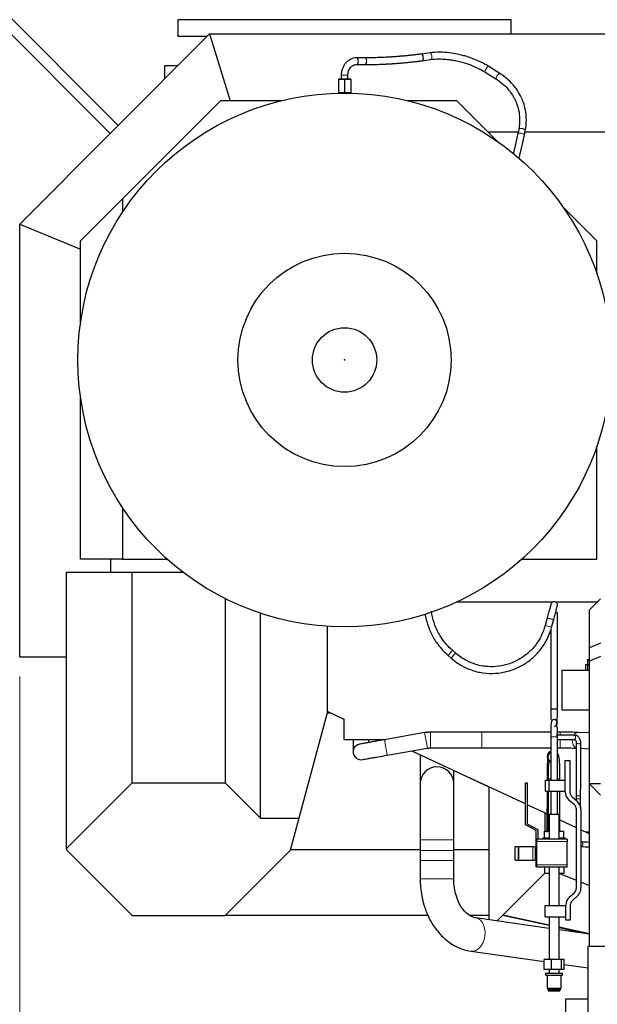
# Model space of a CAD drawing. Header units: inches. Extents: x 0 to 20790, y -12 to 14700.
# Tile 108 of 256: x 1386 to 2418, y 10366 to 12123. Entities that reach past the tile are written whole.
import ezdxf

# ---------------------------------------------------------------- set-up
doc = ezdxf.new("R2010")
doc.units = ezdxf.units.IN
doc.layers.add('1', color=7, linetype='Continuous', true_color=0xffffff)
doc.layers.add('254', color=7, linetype='Continuous', true_color=0xffffff)
doc.styles.add('latin_extended', font='simplex.shx')
doc.dimstyles.get("Standard").update_dxf_attribs({"dimtxt": 0.18, "dimasz": 0.18, "dimexe": 0.18, "dimexo": 0.0625, "dimgap": 0.09, "dimtad": 0, "dimtih": 1, "dimtoh": 1, "dimdec": 4, "dimzin": 0, "dimdsep": 46, "dimtxsty": 'Standard', "dimcen": 0.09, "dimadec": 0, "dimazin": 0, "dimtfac": 1, "dimtdec": 4, "dimtofl": 0, "dimtmove": 0, "dimatfit": 3, "dimfxl": 1, "dimtolj": 1, "dimtzin": 0, "dimarcsym": 0})

# ---------------------------------------------------------------- blocks, each defined once
blk = doc.blocks.new('_U1')
at = {"layer": '254', "color": 3, "linetype": 'Continuous', "lineweight": 13, "transparency": 16777216}
for p, q in [((1386.4, 10951.3), (1386.4, 7981.8)), ((8061.4, 9764.8), (8061.4, 7981.8)), ((1508.9, 8016.8), (7938.9, 8016.8))]:
    blk.add_line(p, q, dxfattribs=at)
at = {"layer": '254', "color": 3, "transparency": 16777216}
for points in [[(1508.9, 8037.2), (1508.9, 7996.3), (1386.4, 8016.8)], [(7938.9, 7996.3), (7938.9, 8037.2), (8061.4, 8016.8)]]:
    blk.add_solid(points, dxfattribs=at)
at = {"layer": 'Defpoints', "color": 0, "transparency": 16777216}
for p in [(1386.4, 10986.3), (8061.4, 9799.8), (8061.4, 8016.8)]:
    blk.add_point(p, dxfattribs=at)
at = {"layer": '254', "color": 2, "lineweight": 13, "transparency": 16777216, "insert": (4508.1, 8200.5), "char_height": 122.5, "attachment_point": 1, "style": 'latin_extended'}
blk.add_mtext('\\A1;6675', dxfattribs=at)

msp = doc.modelspace()

# ---------------------------------------------------------------- linework, layer by layer
at = {"layer": '1', "color": 2, "linetype": 'Continuous', "lineweight": 25}
for p, q in [((2263.912, 12122.754), (1668.911, 12122.754)), ((1668.911, 12122.754), (1668.911, 12092.754)), ((2263.912, 12097.254), (2263.912, 12122.754)), ((1386.411, 11758.119), (1725.546, 12097.253)), ((1721.046, 12092.754), (1668.911, 12092.754)), ((1725.546, 12097.253), (2813.948, 12097.253)), ((1725.546, 12097.253), (1762.109, 11978.255)), ((1988.063, 12054.746), (1988.032, 12054.746)), ((2003.01, 12054.746), (1988.063, 12054.746)), ((2103.169, 12061.498), (2103.146, 12061.495)), ((2118.572, 12063.593), (2103.169, 12061.498)), ((2104.787, 12049.607), (2120.189, 12051.703)), ((1645.556, 12017.262), (1645.556, 12040.754)), ((1645.556, 12040.754), (1669.053, 12040.754)), ((1988.063, 12042.746), (2003.01, 12042.746)), ((2243.764, 12026.718), (2223.861, 12039.156)), ((1955.413, 12016.747), (1955.413, 11992.247)), ((1955.413, 12016.747), (1966.413, 12016.747)), ((1966.413, 12016.747), (1955.413, 12016.747)), ((1960.413, 12023.747), (1960.413, 12016.747)), ((1966.413, 12016.747), (1960.413, 12016.747)), ((1972.413, 12016.747), (1966.413, 12016.747)), ((1966.413, 12016.747), (1977.413, 12016.747)), ((1977.413, 12016.747), (1966.413, 12016.747)), ((1966.413, 12016.747), (1966.413, 11992.247)), ((1972.413, 12016.747), (1972.413, 12023.747)), ((1977.413, 12016.747), (1977.413, 11992.247)), ((2217.468, 12029.002), (2217.501, 12028.98)), ((2217.501, 12028.98), (2237.405, 12016.542)), ((1966.413, 11992.247), (1955.413, 11992.247)), ((1958.413, 11992.247), (1958.413, 11991.686)), ((1977.413, 11992.247), (1966.413, 11992.247)), ((1974.413, 11991.686), (1974.413, 11992.247)), ((1744.911, 11978.254), (1569.911, 11803.254)), ((1853.853, 11978.254), (1744.911, 11978.254)), ((2166.911, 11978.254), (2078.971, 11978.254)), ((2239.642, 11905.523), (2166.911, 11978.254)), ((2277.253, 11927.083), (2275.622, 11919.059)), ((2277.253, 11927.083), (2277.244, 11927.034)), ((2276.201, 11921.89), (2223.275, 11921.89)), ((2275.622, 11919.059), (2275.611, 11918.99)), ((2287.382, 11916.67), (2289.013, 11924.694)), ((2661.406, 11921.89), (2288.446, 11921.89)), ((2289.012, 11924.694), (2289.013, 11924.694)), ((1494.911, 11728.254), (1569.911, 11803.254)), ((1569.911, 11803.254), (1569.911, 11779.121)), ((2416.911, 11728.254), (2356.181, 11788.984)), ((1386.411, 10986.253), (1386.411, 11758.119)), ((1386.411, 11758.119), (1494.91, 11713.177)), ((1494.911, 11581.046), (1494.911, 11728.254)), ((2416.911, 11669.458), (2416.911, 11728.254)), ((1494.911, 11160.261), (1494.911, 11450.452)), ((2416.911, 11160.261), (2416.911, 11362.05)), ((1569.911, 11252.39), (1569.911, 11160.261)), ((1569.911, 11160.261), (1494.911, 11160.261)), ((1548.513, 11160.261), (1548.513, 11137.254)), ((1569.911, 11160.261), (1649.874, 11160.261)), ((2282.953, 11160.261), (2416.911, 11160.261)), ((1470.268, 11137.255), (1587.369, 11137.255)), ((1470.268, 10643.968), (1470.268, 11137.255)), ((1587.369, 10761.069), (1587.369, 11137.255)), ((1587.369, 11137.255), (1677.768, 11137.255)), ((1753.054, 11090.243), (1753.054, 10761.069)), ((2337.713, 11083.753), (2166.296, 11083.753)), ((2417.403, 11083.753), (2343.097, 11083.753)), ((2423.411, 11089.754), (2403.411, 11069.754)), ((2403.411, 11002.47), (2403.411, 11069.754)), ((1816.054, 10698.069), (1816.054, 11064.123)), ((2328.146, 11055.797), (2324.463, 11042.053)), ((2328.146, 11055.797), (2339.736, 11052.691)), ((2336.054, 11038.947), (2339.737, 11052.691)), ((2343.16, 11065.392), (2346.411, 11065.392)), ((2346.411, 10893.392), (2346.411, 11065.392)), ((1935.105, 11040.784), (1935.105, 10886.098)), ((2334.411, 11034.795), (2334.411, 10893.392)), ((2164.805, 10992.622), (2159.417, 10997.307)), ((2423.411, 11010.754), (2403.411, 11002.47)), ((2403.411, 10978.47), (2403.411, 11002.47)), ((1386.411, 10986.253), (1470.266, 10986.253)), ((2151.543, 10988.252), (2156.931, 10983.567)), ((2400.411, 10981.272), (2400.411, 10971.753)), ((2400.411, 10981.272), (2403.412, 10981.272)), ((2423.411, 10986.754), (2403.411, 10978.47)), ((2403.411, 10759.485), (2403.411, 10978.47)), ((2403.411, 10961.753), (2354.411, 10961.753)), ((2354.411, 10961.753), (2354.411, 10891.753)), ((2400.334, 10971.753), (2396.412, 10971.753)), ((2396.412, 10971.753), (2396.412, 10961.753)), ((2403.411, 10971.753), (2400.334, 10971.753)), ((2400.334, 10971.753), (2400.334, 10961.753)), ((2334.412, 10893.392), (2340.411, 10893.392)), ((2340.411, 10893.392), (2346.411, 10893.392)), ((2354.411, 10891.753), (2403.411, 10891.753)), ((1935.105, 10886.098), (1884.723, 10698.069)), ((1935.105, 10888.999), (1965.411, 10874.866)), ((1935.105, 10886.098), (1941.312, 10886.098)), ((1941.312, 10886.098), (1965.414, 10874.859)), ((1965.411, 10874.866), (1965.411, 10838.753)), ((2340.411, 10874.393), (2340.411, 10874.393)), ((1965.411, 10838.753), (2040.714, 10838.753)), ((2109.359, 10850.857), (2037.585, 10838.201)), ((2403.412, 10850.257), (2383.495, 10851.149)), ((2042.447, 10810.627), (2114.221, 10823.282)), ((2388.111, 10822.914), (2403.414, 10822.229)), ((2086.502, 10818.395), (2101.411, 10811.443)), ((2086.509, 10818.395), (2223.92, 10754.316)), ((2360.411, 10801.117), (2368.411, 10801.117)), ((2360.411, 10745.443), (2360.411, 10801.117)), ((2368.411, 10801.117), (2368.411, 10745.443)), ((2161.408, 10783.466), (2222.177, 10755.128)), ((2327.901, 10768.405), (2327.898, 10766.392)), ((2329.911, 10768.392), (2329.911, 10766.391)), ((2350.911, 10766.391), (2350.911, 10768.392)), ((1470.268, 10643.968), (1587.369, 10761.069)), ((1587.369, 10761.069), (1753.054, 10761.069)), ((1753.054, 10761.069), (1816.054, 10698.069)), ((2223.92, 10754.316), (2223.92, 10517.07)), ((2289.411, 10723.776), (2223.92, 10754.316)), ((2289.411, 10761.392), (2292.411, 10761.392)), ((2289.411, 10686.392), (2289.411, 10761.392)), ((2292.411, 10761.392), (2292.411, 10688.203)), ((2325.411, 10746.392), (2325.411, 10766.392)), ((2325.411, 10766.392), (2331.411, 10766.392)), ((2331.411, 10766.392), (2360.411, 10766.392)), ((2331.411, 10746.392), (2331.411, 10766.392)), ((2403.411, 10469.784), (2403.411, 10759.485)), ((2423.411, 10759.485), (2403.411, 10759.485)), ((2403.411, 10759.485), (2423.411, 10739.485)), ((2325.411, 10746.392), (2331.411, 10746.392)), ((2327.873, 10746.391), (2327.798, 10685.908)), ((2329.911, 10746.391), (2329.911, 10674.892)), ((2331.411, 10746.392), (2360.411, 10746.392)), ((2350.911, 10674.892), (2350.911, 10746.391)), ((2372.698, 10736.251), (2381.267, 10729.06)), ((2323.92, 10707.683), (2292.411, 10722.377)), ((2376.125, 10722.932), (2367.556, 10730.122)), ((1816.054, 10698.069), (1884.723, 10698.069)), ((1884.723, 10698.069), (1869.401, 10640.888)), ((2323.92, 10707.683), (2327.823, 10705.863)), ((2323.92, 10707.683), (2323.92, 10674.892)), ((2349.411, 10704.892), (2331.411, 10704.892)), ((2331.411, 10704.892), (2331.411, 10660.89)), ((2349.411, 10660.89), (2349.411, 10704.892)), ((2380.411, 10573.931), (2380.411, 10713.739)), ((2388.411, 10713.739), (2388.411, 10573.931)), ((2308.411, 10676.392), (2289.411, 10686.392)), ((2292.411, 10688.203), (2311.411, 10678.203)), ((2350.911, 10695.096), (2379.85, 10681.601)), ((2308.411, 10645.892), (2308.411, 10676.392)), ((2311.411, 10678.203), (2311.411, 10660.892)), ((2331.41, 10662.892), (2320.411, 10662.892)), ((2320.411, 10662.892), (2320.411, 10660.892)), ((2323.091, 10674.892), (2331.411, 10674.892)), ((2323.091, 10662.892), (2323.091, 10674.892)), ((2349.411, 10674.892), (2357.732, 10674.892)), ((2360.411, 10662.892), (2349.412, 10662.892)), ((2357.732, 10662.892), (2357.732, 10674.892)), ((2360.411, 10660.892), (2360.411, 10662.892)), ((2388.411, 10677.609), (2396.679, 10673.753)), ((2396.675, 10673.755), (2403.411, 10670.614)), ((2396.679, 10673.753), (2403.412, 10673.753)), ((2101.411, 10659.925), (2101.411, 10640.925)), ((2161.411, 10640.925), (2161.411, 10659.925)), ((2271.281, 10647.799), (2276.781, 10647.799)), ((2271.281, 10623.14), (2271.281, 10647.799)), ((2276.781, 10647.799), (2277.781, 10647.799)), ((2276.781, 10623.14), (2276.781, 10647.799)), ((2277.781, 10647.799), (2302.411, 10647.799)), ((2302.411, 10647.799), (2307.411, 10647.799)), ((2307.411, 10623.14), (2307.411, 10647.799)), ((2309.411, 10645.892), (2307.411, 10645.892)), ((2309.411, 10660.892), (2309.411, 10656.892)), ((2363.911, 10660.892), (2309.411, 10660.892)), ((2309.411, 10614.892), (2309.411, 10656.892)), ((2363.911, 10660.892), (2363.911, 10656.892)), ((2363.911, 10614.892), (2363.911, 10656.892)), ((1470.268, 10643.968), (1470.268, 10641.755)), ((1587.318, 10524.704), (1470.268, 10641.755)), ((1869.401, 10640.888), (1753.217, 10524.704)), ((2101.411, 10641.568), (1869.584, 10641.568)), ((2101.411, 10640.925), (2101.411, 10622.925)), ((2223.918, 10641.568), (2161.411, 10641.568)), ((2161.411, 10622.925), (2161.411, 10640.925)), ((2101.411, 10622.925), (2101.411, 10590.119)), ((2161.411, 10590.119), (2161.411, 10622.925)), ((2271.281, 10623.14), (2276.781, 10623.14)), ((2276.781, 10623.14), (2277.781, 10623.14)), ((2277.781, 10623.14), (2302.411, 10623.14)), ((2302.411, 10623.14), (2307.411, 10623.14)), ((2307.411, 10625.892), (2309.411, 10625.892)), ((2308.411, 10611.392), (2308.411, 10625.892)), ((2309.411, 10611.392), (2308.411, 10611.392)), ((2309.411, 10610.892), (2309.411, 10614.892)), ((2363.911, 10610.892), (2309.411, 10610.892)), ((2323.091, 10610.892), (2323.091, 10599.892)), ((2331.411, 10610.894), (2331.411, 10542.392)), ((2349.411, 10542.392), (2349.411, 10610.894)), ((2357.732, 10610.892), (2357.732, 10599.892)), ((2363.911, 10610.892), (2363.911, 10614.892)), ((2238.591, 10514.984), (2323.498, 10599.892)), ((2331.411, 10599.892), (2323.091, 10599.892)), ((2357.732, 10599.892), (2349.411, 10599.892)), ((2380.418, 10587.192), (2349.476, 10599.89)), ((2403.418, 10577.754), (2388.416, 10583.91)), ((2368.556, 10558.387), (2376.125, 10564.738)), ((2381.267, 10558.61), (2373.698, 10552.259)), ((2324.411, 10542.392), (2361.411, 10542.392)), ((2324.411, 10522.392), (2324.411, 10542.392)), ((2361.411, 10516.392), (2361.411, 10543.066)), ((2369.411, 10543.066), (2369.411, 10516.392)), ((1587.318, 10524.704), (1753.217, 10524.704)), ((2115.203, 10524.704), (1753.217, 10524.704)), ((2223.92, 10524.704), (2189.91, 10524.704)), ((2331.417, 10506.698), (2248.241, 10524.633)), ((2331.417, 10507.643), (2249.141, 10525.534)), ((2324.411, 10522.392), (2361.411, 10522.392)), ((2331.411, 10522.392), (2331.411, 10446.392)), ((2349.411, 10446.392), (2349.411, 10522.392)), ((2331.408, 10501.783), (2200.857, 10520.35)), ((2369.411, 10516.392), (2361.411, 10516.392)), ((2403.41, 10491.543), (2349.409, 10499.223)), ((2403.418, 10491.987), (2349.42, 10503.728)), ((2398.411, 10492.253), (2349.42, 10502.817)), ((2401.191, 10469.783), (2693.191, 10469.783)), ((2401.191, 10319.783), (2401.191, 10469.783)), ((2192.408, 10460.948), (2322.642, 10442.426)), ((2335.914, 10446.392), (2322.644, 10446.392)), ((2322.644, 10428.392), (2322.644, 10446.392)), ((2353.681, 10446.392), (2335.914, 10446.392)), ((2335.914, 10428.392), (2335.914, 10446.392)), ((2358.179, 10446.392), (2353.681, 10446.392)), ((2353.681, 10428.392), (2353.681, 10446.392)), ((2358.177, 10437.372), (2401.189, 10431.255)), ((2358.179, 10428.392), (2358.179, 10446.392)), ((2335.914, 10428.392), (2322.644, 10428.392)), ((2325.411, 10421.592), (2340.411, 10421.592)), ((2325.411, 10421.592), (2325.411, 10418.092)), ((2325.411, 10418.092), (2340.411, 10418.092)), ((2327.911, 10418.092), (2327.911, 10394.892)), ((2331.411, 10428.392), (2331.411, 10421.592)), ((2353.681, 10428.392), (2335.914, 10428.392)), ((2340.411, 10421.592), (2355.411, 10421.592)), ((2340.411, 10418.092), (2355.411, 10418.092)), ((2349.411, 10421.592), (2349.411, 10428.392)), ((2352.911, 10394.892), (2352.911, 10418.092)), ((2358.179, 10428.392), (2353.681, 10428.392)), ((2355.411, 10418.092), (2355.411, 10421.592)), ((2327.911, 10394.892), (2340.411, 10394.892)), ((2327.911, 10394.892), (2329.111, 10394.392)), ((2329.111, 10394.392), (2340.411, 10394.392)), ((2329.111, 10394.392), (2329.111, 10392.392)), ((2329.111, 10392.392), (2340.411, 10392.392)), ((2329.111, 10392.392), (2329.911, 10390.392)), ((2329.911, 10390.392), (2340.411, 10390.392)), ((2340.411, 10394.892), (2352.911, 10394.892)), ((2340.411, 10394.392), (2351.711, 10394.392)), ((2340.411, 10392.392), (2351.711, 10392.392)), ((2340.411, 10390.392), (2350.911, 10390.392)), ((2350.911, 10390.392), (2351.711, 10392.392)), ((2351.711, 10394.392), (2352.911, 10394.892)), ((2351.711, 10392.392), (2351.711, 10394.392)), ((2361.411, 10343.253), (2361.411, 10375.754)), ((2361.411, 10375.754), (2401.191, 10375.754))]:
    msp.add_line(p, q, dxfattribs=at)
at = {"layer": '1', "color": 110, "linetype": 'Continuous', "lineweight": 13}
for p, q in [((1960.414, 12023.747), (1972.413, 12023.747)), ((2324.463, 11042.053), (2336.054, 11038.947)), ((2042.447, 10810.627), (2037.585, 10838.201)), ((2114.221, 10823.282), (2109.359, 10850.857)), ((2119.604, 10823.753), (2119.604, 10851.753)), ((2211.411, 10823.753), (2211.411, 10851.753)), ((2351.048, 10846.536), (2351.048, 10851.753)), ((2351.048, 10823.754), (2351.048, 10838.418)), ((2101.411, 10659.925), (2161.411, 10659.925)), ((2277.781, 10623.14), (2277.781, 10647.799)), ((2302.411, 10623.14), (2302.411, 10647.799)), ((2363.911, 10656.892), (2309.411, 10656.892)), ((2101.411, 10640.925), (2161.411, 10640.925)), ((2101.411, 10622.925), (2161.411, 10622.925)), ((2363.911, 10614.892), (2309.411, 10614.892)), ((2161.411, 10590.119), (2101.411, 10590.119))]:
    msp.add_line(p, q, dxfattribs=at)
at = {"layer": '1', "color": 2, "linetype": 'Continuous', "lineweight": 25}
for radius in [476, 190.308, 57.5]:
    msp.add_circle((1966.411, 11515.754), radius, dxfattribs=at)
for centre, radius, start, end in [((2340.411, 11078.391), 6, 356.349375, 180), ((2340.411, 10868.393), 6, 0, 90.084375), ((2340.411, 10868.393), 6, 0, 90), ((2340.411, 10868.393), 6, 269.994375, 0), ((2340.411, 10868.393), 6, 308.03625, 0), ((1995.699, 10816.6), 14, 98.316081, 281.966706), ((2131.411, 10759.925), 30, 0.0225, 180), ((2380.411, 10745.443), 20, 180, 230), ((2380.411, 10745.443), 12, 180, 230), ((2368.411, 10713.739), 12, 0, 50), ((2368.411, 10713.739), 20, 0, 50), ((2381.411, 10543.066), 20, 130, 180), ((2368.411, 10573.931), 12, 310, 0), ((2368.411, 10573.931), 20, 310, 0), ((2381.411, 10543.066), 12, 130, 180)]:
    msp.add_arc(centre, radius, start, end, dxfattribs=at)
for centre, major_axis, ratio, start_param, end_param in [((1988.063, 12048.746), (0, 6), 0.50000009, 3.14169193, 6.28318531), ((2003.01, 12048.746), (0, 6), 0.50000009, 3.14169193, 6.28318531), ((2103.978, 12055.553), (-0.809, 5.945), 0.5126672, 3.15011273, 6.28318531), ((2283.133, 11925.889), (5.88, -1.195), 0.41323326, 0, 1.65456062), ((2338.575, 10808.392), (0, 10.5), 0.99999048, 0.40919244, 2.72572433)]:
    msp.add_ellipse(centre, major_axis=major_axis, ratio=ratio, start_param=start_param, end_param=end_param, dxfattribs=at)
at = {"layer": '1', "color": 110, "linetype": 'Continuous', "lineweight": 13}
for centre, major_axis, ratio, start_param, end_param in [((2119.381, 12057.648), (-0.809, 5.945), 0.5126672, 3.14166969, 6.28316417), ((2220.681, 12034.068), (3.18, 5.088), 0.33141357, 0, 3.12127048), ((2240.585, 12021.63), (3.18, 5.088), 0.33141357, 0, 3.12529564), ((2283.133, 11925.889), (5.88, -1.195), 0.41323326, 1.65456062, 3.14161387), ((2281.502, 11917.864), (5.88, -1.195), 0.41323326, 1.65456062, 3.14161387), ((2281.502, 11917.864), (5.88, -1.195), 0.41323326, 0.01190036, 1.65456062), ((2155.48, 10992.779), (3.937, 4.528), 0.09215233, 0, 3.14159265), ((2160.868, 10988.094), (3.937, 4.528), 0.09215233, 0, 3.13540764), ((2340.411, 10843.392), (6, 0), 0.00003966, 3.14159265, 4.71238897), ((2340.411, 10843.392), (6, 0), 0.00003966, 4.71238897, 6.28318531), ((2382.868, 10837.163), (-0.627, -13.986), 0.70639689, 4.65341327, 6.05986503), ((2382.868, 10837.163), (-0.627, -13.986), 0.70639689, 3.14161998, 4.01282289), ((2340.237, 10808.392), (0, 10.5), 0.99999048, 0.60190952, 2.5437083), ((2338.401, 10768.392), (-10.5, 0.013), 0.00005312, 0, 0.6005357), ((2340.411, 10768.392), (10.5, 0), 0.0000482, 3.14160214, 4.09025546), ((2340.411, 10768.392), (10.5, 0), 0.0000482, 5.32686487, 6.28318502), ((2338.298, 10685.894), (-10.5, 0.013), 0.00005312, 0, 0.64559788), ((2196.632, 10490.649), (4.224, 29.701), 0.68302306, 3.14046983, 6.27293223)]:
    msp.add_ellipse(centre, major_axis=major_axis, ratio=ratio, start_param=start_param, end_param=end_param, dxfattribs=at)
at = {"layer": '1', "color": 2, "linetype": 'Continuous', "lineweight": 25}
for points, knots in [([(1988.03, 12054.746), (1984.265, 12054.674), (1978.978, 12053.467), (1972.543, 12049.573), (1968.337, 12045.645), (1964.89, 12040.88), (1962.339, 12035.465), (1960.787, 12029.655), (1960.43, 12025.72), (1960.413, 12023.747)], [0, 0, 0, 0, 0.25010075, 0.37676501, 0.50245071, 0.62776497, 0.75324926, 0.87864493, 1, 1, 1, 1]), ([(2223.879, 12039.144), (2219.02, 12042.172), (2209.872, 12047.205), (2196.626, 12052.935), (2186.049, 12056.622), (2176.651, 12059.347), (2166.236, 12061.788), (2152.763, 12063.974), (2136.093, 12065.082), (2124.623, 12064.403), (2118.545, 12063.589)], [0, 0, 0, 0, 0.15748426, 0.28487081, 0.38135669, 0.45187085, 0.5421169, 0.66354196, 0.81643318, 1, 1, 1, 1]), ([(2120.216, 12051.706), (2124.96, 12052.351), (2133.788, 12052.965), (2146.398, 12052.46), (2156.352, 12051.268), (2165.158, 12049.715), (2174.839, 12047.479), (2187.17, 12043.736), (2202.167, 12037.701), (2212.222, 12032.276), (2217.483, 12028.992)], [0, 0, 0, 0, 0.15792512, 0.28472026, 0.38119637, 0.45186543, 0.54232522, 0.66384836, 0.81612427, 1, 1, 1, 1]), ([(1972.413, 12023.747), (1972.418, 12026.455), (1973.181, 12031.346), (1976.749, 12037.678), (1982.003, 12041.866), (1985.946, 12042.743), (1988.096, 12042.747)], [0, 0, 0, 0, 0.2555952, 0.50487483, 0.75158271, 1, 1, 1, 1]), ([(2237.386, 12016.554), (2242.323, 12013.473), (2250.486, 12007.31), (2259.779, 11997.474), (2265.746, 11989.142), (2270.172, 11981.426), (2274.146, 11972.562), (2277.718, 11960.609), (2279.593, 11944.953), (2278.544, 11933.426), (2277.247, 11927.055)], [0, 0, 0, 0, 0.15872504, 0.28557731, 0.38197198, 0.4525396, 0.54283512, 0.66410637, 0.81600522, 1, 1, 1, 1]), ([(2289.018, 11924.723), (2290.255, 11930.916), (2291.416, 11942.082), (2290.355, 11957.068), (2287.936, 11968.357), (2284.812, 11977.95), (2280.344, 11988.092), (2272.88, 12000.406), (2260.905, 12014.297), (2250.212, 12022.656), (2243.783, 12026.706)], [0, 0, 0, 0, 0.15738439, 0.28510575, 0.38184854, 0.45253024, 0.54293209, 0.66445229, 0.8172613, 1, 1, 1, 1]), ([(2159.42, 10997.305), (2153.845, 11002.131), (2145.005, 11011.4), (2135.616, 11025.405), (2129.821, 11037.047), (2124.771, 11050.394), (2122.474, 11060.524), (2121.569, 11067.303)], [0, 0, 0, 0, 0.26865484, 0.47383838, 0.61902455, 0.74809041, 1, 1, 1, 1]), ([(2334.411, 11078.391), (2334.402, 11078.477), (2334.105, 11077.584), (2332.734, 11072.711), (2330.63, 11065.019), (2329.027, 11059.079), (2328.146, 11055.797)], [0, 0, 0, 0, 0.24455963, 0.4923557, 0.74413978, 1, 1, 1, 1]), ([(2339.736, 11052.691), (2340.632, 11056.042), (2342.298, 11062.302), (2344.543, 11070.84), (2346.058, 11076.739), (2346.398, 11078.222), (2346.411, 11078.391)], [0, 0, 0, 0, 0.24450692, 0.49286478, 0.74493379, 1, 1, 1, 1]), ([(2110.091, 11063.034), (2110.673, 11059.295), (2112.138, 11052.046), (2115.719, 11039.981), (2121.906, 11025.148), (2133.296, 11006.506), (2144.449, 10994.43), (2151.54, 10988.254)], [0, 0, 0, 0, 0.12997527, 0.25383233, 0.43262538, 0.68186446, 1, 1, 1, 1]), ([(2156.928, 10983.569), (2162.671, 10978.578), (2173.5, 10970.92), (2189.346, 10963.529), (2202.276, 10959.56), (2217.215, 10956.678), (2236.004, 10955.983), (2258.435, 10959.772), (2279.351, 10967.866), (2294.729, 10977.664), (2306.443, 10987.745), (2316.717, 10998.84), (2328.07, 11016.004), (2333.755, 11030.386), (2336.054, 11038.947)], [0, 0, 0, 0, 0.10074524, 0.17859755, 0.23347855, 0.28220353, 0.38276503, 0.48420734, 0.58564393, 0.68167106, 0.72699492, 0.7924202, 0.88364428, 1, 1, 1, 1]), ([(2324.463, 11042.053), (2322.706, 11035.417), (2318.522, 11024.282), (2310.467, 11010.837), (2302.912, 11001.422), (2293.317, 10991.771), (2279.786, 10981.789), (2261.34, 10973.279), (2241.881, 10968.707), (2225.671, 10968.181), (2212.037, 10969.712), (2198.989, 10972.712), (2182.089, 10979.638), (2170.766, 10987.412), (2164.808, 10992.619)], [0, 0, 0, 0, 0.10141063, 0.17877647, 0.23353553, 0.28221673, 0.38276264, 0.48424959, 0.58573893, 0.681748, 0.72702526, 0.79233341, 0.88310357, 1, 1, 1, 1]), ([(2334.411, 10893.392), (2334.408, 10891.346), (2334.412, 10887.556), (2334.422, 10882.356), (2334.503, 10878.334), (2334.76, 10875.634), (2335.19, 10874.595), (2335.56, 10874.329), (2335.605, 10874.301)], [0, 0, 0, 0, 0.22402572, 0.43462586, 0.63075594, 0.81187581, 0.97802304, 1, 1, 1, 1]), ([(2343.132, 10863.362), (2343.238, 10863.456), (2344.444, 10864.66), (2345.401, 10867.462), (2346.024, 10872.681), (2346.289, 10878.279), (2346.395, 10885.384), (2346.42, 10890.576), (2346.411, 10893.392)], [0, 0, 0, 0, 0.02249271, 0.27127451, 0.42597823, 0.59925207, 0.79074835, 1, 1, 1, 1]), ([(2340.411, 10874.393), (2339.81, 10874.359), (2338.545, 10874.146), (2336.53, 10872.568), (2335.422, 10869.324), (2334.799, 10864.104), (2334.534, 10858.506), (2334.428, 10851.4), (2334.403, 10846.208), (2334.411, 10843.392)], [0, 0, 0, 0, 0.05775056, 0.13693423, 0.3565882, 0.49317975, 0.64616792, 0.81524592, 1, 1, 1, 1]), ([(2346.411, 10843.392), (2346.415, 10845.439), (2346.411, 10849.228), (2346.4, 10854.429), (2346.32, 10858.451), (2346.062, 10861.151), (2345.632, 10862.191), (2345.263, 10862.457), (2345.218, 10862.485)], [0, 0, 0, 0, 0.22401972, 0.43461583, 0.63074177, 0.81185778, 0.97800186, 1, 1, 1, 1]), ([(1981.921, 10838.677), (1981.916, 10838.15), (1981.884, 10834.997), (1981.831, 10829.695), (1981.772, 10823.85), (1981.717, 10818.399), (1981.701, 10816.798), (1981.7, 10816.741)], [0, 0, 0, 0, 0.03960568, 0.23976053, 0.43991537, 0.63591091, 1, 1, 1, 1]), ([(2037.585, 10838.201), (2031.8, 10837.181), (2023.45, 10835.709), (2013.008, 10833.867), (2005.861, 10832.606), (2000.024, 10831.575), (1994.545, 10830.607), (1992.895, 10830.314), (1992.797, 10830.296)], [0, 0, 0, 0, 0.23848169, 0.36712278, 0.49867247, 0.63040094, 0.75956721, 1, 1, 1, 1]), ([(2009.867, 10833.161), (2009.879, 10834.338), (2009.897, 10836.146), (2009.916, 10838.048), (2009.922, 10838.669)], [0, 0, 0, 0, 0.67822871, 1, 1, 1, 1]), ([(2383.471, 10851.148), (2380.551, 10851.278), (2374.267, 10851.497), (2363.008, 10851.706), (2355.159, 10851.753), (2351.048, 10851.753)], [0, 0, 0, 0, 0.33242603, 0.66381428, 1, 1, 1, 1]), ([(2388.134, 10833.05), (2388.122, 10834.542), (2387.715, 10837.602), (2385.644, 10841.982), (2382.391, 10844.806), (2378.94, 10846.154), (2376.996, 10846.389), (2375.972, 10846.397)], [0, 0, 0, 0, 0.19960616, 0.43813363, 0.70989205, 0.85428314, 1, 1, 1, 1]), ([(2376.06, 10838.398), (2376.755, 10838.396), (2377.927, 10838.171), (2379.153, 10837.239), (2379.941, 10835.601), (2380.128, 10834.029), (2380.134, 10833.087)], [0, 0, 0, 0, 0.25633643, 0.49639072, 0.73871193, 1, 1, 1, 1]), ([(2351.048, 10823.753), (2353.051, 10823.753), (2358.812, 10823.736), (2368.128, 10823.622), (2375.903, 10823.432), (2379.445, 10823.287), (2380.21, 10823.253)], [0, 0, 0, 0, 0.18573517, 0.5412256, 0.89629392, 1, 1, 1, 1]), ([(1998.602, 10802.904), (1998.62, 10802.906), (2000.13, 10803.17), (2005.393, 10804.097), (2011.071, 10805.097), (2018.079, 10806.331), (2028.391, 10808.149), (2036.682, 10809.61), (2042.447, 10810.627)], [0, 0, 0, 0, 0.23856301, 0.36722502, 0.49878109, 0.6305013, 0.75964552, 1, 1, 1, 1]), ([(2101.411, 10811.219), (2101.411, 10809.172), (2101.411, 10801.278), (2101.411, 10788.71), (2101.411, 10775.719), (2101.411, 10766.437), (2101.411, 10761.073), (2101.411, 10759.934), (2101.411, 10759.925)], [0, 0, 0, 0, 0.06620937, 0.26049177, 0.45477417, 0.64501929, 0.82767087, 1, 1, 1, 1]), ([(2334.261, 10817.604), (2333.887, 10817.336), (2331.544, 10815.23), (2329.762, 10810.332), (2328.638, 10801.734), (2328.153, 10792.646), (2327.946, 10781.217), (2327.891, 10772.901), (2327.901, 10768.405)], [0, 0, 0, 0, 0.04131619, 0.28854464, 0.44069479, 0.61021724, 0.796805, 1, 1, 1, 1]), ([(2350.911, 10768.392), (2351.014, 10774.9), (2350.875, 10786.816), (2350.54, 10802.855), (2348.5, 10811.436), (2346.623, 10814.584), (2346.481, 10814.808)], [0, 0, 0, 0, 0.33648318, 0.65657547, 0.97477483, 1, 1, 1, 1]), ([(2331.929, 10798.986), (2331.784, 10798.879), (2331.186, 10798.252), (2330.514, 10795.852), (2330.088, 10789.961), (2329.932, 10780.481), (2329.892, 10772.848), (2329.911, 10768.392)], [0, 0, 0, 0, 0.04969177, 0.22978726, 0.44712259, 0.70317778, 1, 1, 1, 1]), ([(2161.411, 10759.925), (2161.411, 10759.946), (2161.411, 10761.613), (2161.411, 10769.147), (2161.411, 10777.628), (2161.411, 10782.823), (2161.411, 10783.303)], [0, 0, 0, 0, 0.32178913, 0.64764819, 0.96793854, 1, 1, 1, 1]), ([(2101.411, 10759.925), (2101.411, 10759.915), (2101.411, 10758.777), (2101.411, 10753.413), (2101.411, 10744.13), (2101.411, 10731.14), (2101.411, 10715.144), (2101.411, 10697.235), (2101.411, 10678.554), (2101.411, 10666.093), (2101.411, 10659.925)], [0, 0, 0, 0, 0.11651603, 0.24001133, 0.36864081, 0.5, 0.63135919, 0.75998867, 0.88348397, 1, 1, 1, 1]), ([(2161.411, 10659.925), (2161.411, 10664.689), (2161.411, 10674.74), (2161.411, 10690.534), (2161.411, 10707.22), (2161.411, 10723.787), (2161.411, 10738.799), (2161.411, 10750.703), (2161.411, 10758.236), (2161.411, 10759.904), (2161.411, 10759.925)], [0, 0, 0, 0, 0.09043766, 0.1930986, 0.3080064, 0.43432997, 0.57014455, 0.71238349, 0.85709546, 1, 1, 1, 1]), ([(2327.798, 10685.908), (2327.796, 10684.186), (2327.794, 10681.015), (2327.795, 10676.785), (2327.797, 10673.966), (2327.798, 10673.333), (2327.798, 10673.303)], [0, 0, 0, 0, 0.24964833, 0.49958071, 0.74971271, 1, 1, 1, 1]), ([(2379.837, 10663.267), (2379.836, 10661.745), (2379.835, 10658.961), (2379.837, 10655.293), (2379.841, 10652.903), (2379.844, 10652.406), (2379.845, 10652.408)], [0, 0, 0, 0, 0.25214445, 0.50289393, 0.75213486, 1, 1, 1, 1]), ([(2101.411, 10590.119), (2101.433, 10579.835), (2102.861, 10564.142), (2107.401, 10545.233), (2111.003, 10534.603), (2114.048, 10527.063), (2118.241, 10517.943), (2126.175, 10504.093), (2140.709, 10486.092), (2158.584, 10472.388), (2176.787, 10464.208), (2187.015, 10461.724), (2192.399, 10460.949)], [0, 0, 0, 0, 0.16343822, 0.25617089, 0.31855727, 0.35126526, 0.39346218, 0.48617789, 0.62107321, 0.79530012, 0.89479434, 1, 1, 1, 1]), ([(2200.85, 10520.351), (2197.487, 10520.699), (2190.018, 10523.435), (2178.988, 10533.032), (2170.898, 10546.011), (2165.629, 10558.884), (2162.196, 10573.907), (2161.422, 10584.572), (2161.411, 10590.119)], [0, 0, 0, 0, 0.19078268, 0.42592282, 0.56009863, 0.70259146, 0.85043023, 1, 1, 1, 1])]:
    msp.add_open_spline(points, degree=3, knots=knots, dxfattribs=at)
for points, degree in [([(2103.143, 12061.494), (2053.507, 12054.742), (2002.978, 12054.746)], 2), ([(2003.043, 12042.747), (2054.379, 12042.758), (2104.813, 12049.611)], 2), ([(2275.617, 11919.03), (2272.168, 11902.099), (2267.562, 11884.061)], 2), ([(2277.621, 11875.05), (2283.296, 11896.62), (2287.388, 11916.698)], 2), ([(2119.604, 10851.753), (2109.359, 10850.857)], 1), ([(2211.411, 10851.753), (2119.604, 10851.753)], 1), ([(2334.445, 10851.753), (2211.411, 10851.753)], 1), ([(2334.411, 10843.392), (2334.411, 10766.393)], 1), ([(2375.972, 10846.397), (2344.118, 10846.397)], 1), ([(2351.048, 10851.753), (2346.399, 10851.753)], 1), ([(2346.411, 10766.393), (2346.411, 10843.392)], 1), ([(2346.412, 10838.398), (2376.06, 10838.398)], 1), ([(2114.221, 10823.282), (2119.604, 10823.753)], 1), ([(2119.604, 10823.753), (2211.411, 10823.753)], 1), ([(2211.411, 10823.753), (2334.41, 10823.753)], 1), ([(2346.41, 10823.753), (2351.048, 10823.753)], 1), ([(2380.134, 10833.087), (2379.9, 10740.041)], 1), ([(2387.9, 10740.004), (2388.134, 10833.05)], 1), ([(2334.411, 10746.394), (2334.411, 10704.893)], 1), ([(2346.411, 10704.893), (2346.411, 10746.394)], 1), ([(2379.891, 10732.586), (2379.889, 10730.216)], 1), ([(2379.9, 10740.038), (2379.893, 10736.575), (2379.891, 10732.586)], 2), ([(2387.879, 10716.894), (2387.891, 10732.58)], 1), ([(2387.891, 10732.579), (2387.893, 10736.556), (2387.9, 10740.006)], 2), ([(2379.878, 10716.364), (2379.837, 10663.267)], 1), ([(2389.453, 10655.833), (2389.065, 10655.854), (2388.697, 10655.875), (2388.348, 10655.895)], 3), ([(2388.366, 10647.881), (2388.571, 10647.87), (2388.782, 10647.858), (2388.999, 10647.845)], 3), ([(2388.998, 10647.845), (2393.803, 10647.574), (2398.608, 10647.302), (2403.412, 10647.03)], 3), ([(2403.412, 10655.042), (2398.76, 10655.306), (2394.107, 10655.569), (2389.454, 10655.832)], 3)]:
    msp.add_open_spline(points, degree=degree, dxfattribs=at)
at = {"layer": '1', "color": 110, "linetype": 'Continuous', "lineweight": 13}
msp.add_rational_spline([(2378.377, 10844.131), (2378.09, 10845.041), (2377.539, 10845.985), (2376.739, 10846.414), (2375.98, 10846.398)], [0.585786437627, 0.585786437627, 0.56870143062, 0.571133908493, 0.577408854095], degree=4, dxfattribs=at)
for points, weights, knots in [([(2376.052, 10838.398), (2376.352, 10838.405), (2376.643, 10838.48), (2376.912, 10838.618), (2377.986, 10839.406), (2378.894, 10840.857), (2378.778, 10842.856), (2378.377, 10844.131)], [0.577406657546, 0.57991875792, 0.583047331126, 0.585786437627, 0.585786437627, 0.552284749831, 0.585786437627, 0.585786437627], [0, 0, 0, 0, 0, 0.22235723, 0.22235723, 0.22235723, 1, 1, 1, 1, 1]), ([(2380.143, 10833.209), (2380.049, 10832.503), (2380.63, 10831.541), (2382.457, 10831.123), (2385.279, 10831.023), (2387.201, 10831.31), (2388.031, 10832.222), (2388.125, 10832.928)], [0.585786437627, 0.585786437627, 0.552284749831, 0.585786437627, 0.585786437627, 0.552284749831, 0.585786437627, 0.585786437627], [0, 0, 0, 0, 0, 0.5, 0.5, 0.5, 1, 1, 1, 1, 1]), ([(2379.892, 10732.586), (2379.924, 10732.59), (2380.625, 10732.594), (2382.303, 10732.595), (2385.038, 10732.593), (2386.959, 10732.59), (2387.789, 10732.584), (2387.882, 10732.58)], [0.585109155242, 0.580313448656, 0.55630232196, 0.585786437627, 0.585786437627, 0.552284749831, 0.585786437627, 0.585786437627], [0, 0, 0, 0, 0, 0.48403741, 0.48403741, 0.48403741, 1, 1, 1, 1, 1]), ([(2379.9, 10740.055), (2379.882, 10739.356), (2380.54, 10738.463), (2382.276, 10738.075), (2385.045, 10737.977), (2386.966, 10738.264), (2387.797, 10739.176), (2387.891, 10739.882)], [0.585522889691, 0.582284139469, 0.554758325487, 0.585786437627, 0.585786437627, 0.552284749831, 0.585786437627, 0.585786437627], [0, 0, 0, 0, 0, 0.4904134, 0.4904134, 0.4904134, 1, 1, 1, 1, 1]), ([(2388.976, 10647.847), (2388.976, 10647.847), (2388.976, 10647.847), (2388.976, 10647.847), (2389.871, 10647.783), (2391.104, 10648.403), (2391.669, 10650.246), (2391.758, 10651.658)], [0.585786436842, 0.585786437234, 0.585786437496, 0.585786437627, 0.585786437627, 0.552284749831, 0.585786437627, 0.585786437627], [0, 0, 0, 0, 0, 0.0000625, 0.0000625, 0.0000625, 1, 1, 1, 1, 1]), ([(2391.758, 10651.658), (2391.846, 10653.069), (2391.516, 10654.976), (2390.371, 10655.767), (2389.471, 10655.831), (2389.466, 10655.832), (2389.462, 10655.832), (2389.457, 10655.832)], [0.585786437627, 0.585786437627, 0.552284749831, 0.585786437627, 0.585786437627, 0.585785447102, 0.585783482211, 0.585780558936], [0, 0, 0, 0, 0, 0.99459191, 0.99459191, 0.99459191, 1, 1, 1, 1, 1])]:
    msp.add_rational_spline(points, weights, degree=4, knots=knots, dxfattribs=at)
at = {"layer": '1', "color": 2, "linetype": 'Continuous', "lineweight": 25}
msp.add_rational_spline([(2379.845, 10652.408), (2379.817, 10651.986), (2379.847, 10651.53), (2379.954, 10651.068), (2380.137, 10650.624)], [0.585786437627, 0.585786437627, 0.58278634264, 0.579479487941, 0.576947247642], degree=4, dxfattribs=at)
at = {"layer": '254', "color": 2, "linetype": 'Continuous', "lineweight": 25}
for p, q in [((1562.295, 11934.012), (1195.665, 12300.642)), ((1181.523, 12286.5), (1548.153, 11919.87))]:
    msp.add_line(p, q, dxfattribs=at)
msp.add_point((1966.411, 11515.754), dxfattribs=at)

# ---------------------------------------------------------------- dimensions: what is measured, and where the dimension line sits
at = {"layer": '254', "color": 2, "linetype": 'Continuous', "lineweight": 13}
dim = msp.add_linear_dim(base=(8061.411, 8016.754), p1=(1386.411, 10986.253), p2=(8061.411, 9799.754), dimstyle='Standard', override={"dimscale": 35, "dimtxt": 3.5, "dimasz": 3.5, "dimexe": 1, "dimexo": 1, "dimgap": 1.75, "dimtad": 1, "dimtih": 1, "dimtoh": 0, "dimdec": 2, "dimlfac": 1, "dimzin": 8, "dimdsep": 46, "dimlunit": 2, "dimtxsty": 'latin_extended', "dimsah": 1, "dimse1": 0, "dimse2": 0, "dimsd1": 0, "dimsd2": 0, "dimclrd": 3, "dimclre": 3, "dimclrt": 2, "dimtol": 0, "dimtm": -0.1, "dimtfac": 0.714286, "dimtdec": 3, "dimtofl": 1, "dimtmove": 0, "dimtzin": 8, "dimlwd": 13, "dimlwe": 13}, dxfattribs=at)
dim.commit()
dim.dimension.update_dxf_attribs({"geometry": '_U1', "text_midpoint": (4723.911, 8016.754), "dimtype": 160})

doc.saveas('drawing.dxf')
